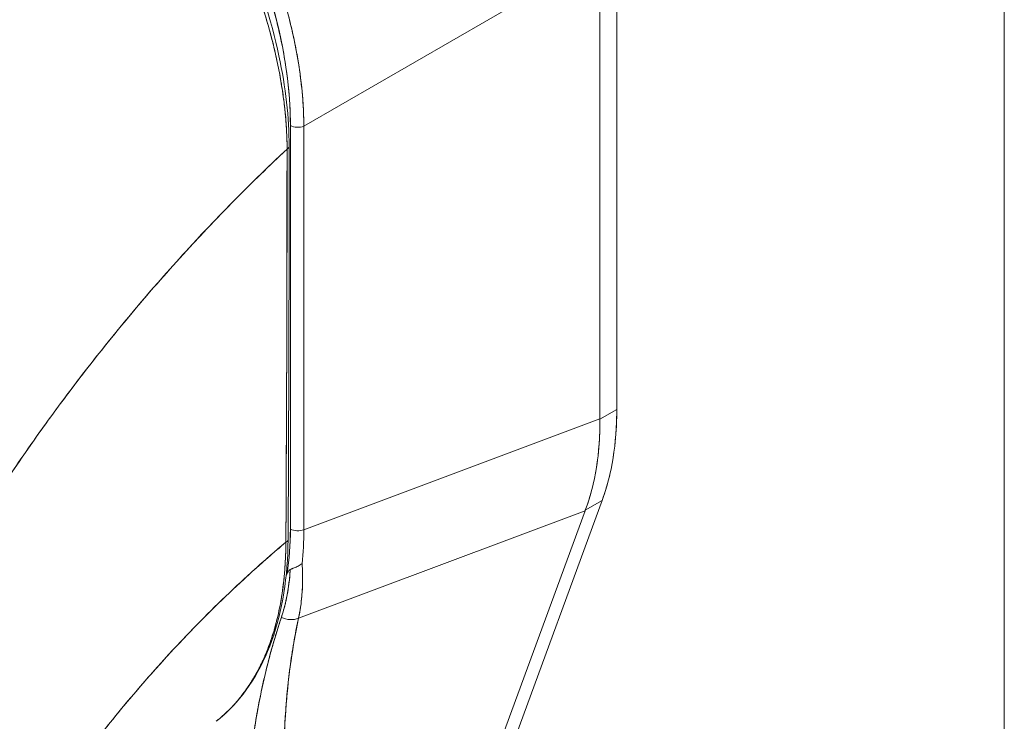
# Model space of a CAD drawing. Header units: inches. Extents: x 8 to 265, y 5 to 155.
# Tile 142 of 152: x 244.632 to 245.813, y 131.369 to 132.21. Entities that reach past the tile are written whole.
import ezdxf

# ---------------------------------------------------------------- set-up
doc = ezdxf.new("R2010")
doc.units = ezdxf.units.IN
doc.header["$LTSCALE"] = 16
doc.header["$MEASUREMENT"] = 0
doc.layers.add('Visible (ANSI)', color=7, linetype='Continuous', lineweight=5)
doc.layers.add('Visible Narrow (ANSI)', color=7, linetype='Continuous', lineweight=5)

msp = doc.modelspace()

# ---------------------------------------------------------------- linework, layer by layer
at = {"layer": 'Visible (ANSI)'}
for p, q in [((245.3481, 132.3036), (245.3481, 131.7427)), ((245.3481, 131.7427), (245.3481, 132.3036)), ((244.9726, 132.0827), (245.3279, 132.2878)), ((245.3279, 132.2878), (244.9726, 132.0827)), ((245.3279, 131.7318), (245.3279, 132.2878)), ((245.3279, 132.2878), (245.3279, 131.7318)), ((244.9686, 132.1414), (244.9686, 132.1414)), ((244.9565, 131.5994), (244.9565, 132.0835)), ((244.9565, 132.0835), (244.9565, 131.5994)), ((244.9726, 132.0827), (244.9726, 131.5986)), ((244.9726, 131.5986), (244.9726, 132.0827)), ((244.9726, 131.9329), (244.9726, 131.9329)), ((244.9726, 131.8943), (244.9726, 131.8943)), ((244.9565, 131.7834), (244.9565, 131.7834)), ((244.9565, 131.7643), (244.9565, 131.7643)), ((245.3481, 131.7427), (245.3279, 131.7311)), ((245.3279, 131.7311), (245.3481, 131.7427)), ((244.9726, 131.5986), (245.3279, 131.7318)), ((245.3279, 131.7318), (244.9726, 131.5986)), ((245.3279, 131.7318), (245.3279, 131.7311)), ((245.3306, 131.6337), (245.1071, 131.0255)), ((245.1071, 131.0255), (245.3306, 131.6337)), ((245.3104, 131.6221), (245.3306, 131.6337)), ((245.3306, 131.6337), (245.3104, 131.6221)), ((244.9565, 131.625), (244.9565, 131.625)), ((244.9662, 131.4926), (245.3102, 131.6215)), ((245.3102, 131.6215), (244.9662, 131.4926)), ((245.0877, 131.0161), (245.3102, 131.6215)), ((245.3102, 131.6215), (245.0877, 131.0161)), ((245.3104, 131.6221), (245.3102, 131.6215)), ((245.2809, 131.6106), (245.2809, 131.6106))]:
    msp.add_line(p, q, dxfattribs=at)
msp.add_arc((244.9597, 131.8536), 0.0126, 255.1186, 255.1214, dxfattribs=at)
for centre, major_axis, ratio, start_param, end_param in [((244.6399, 132.2553), (-0.2205, 0.3819), 0.595034, 3.942074, 5.482703), ((244.9054, 132.1416), (0.1457, -0.2523), 0.57735, 1.276082, 1.276084), ((244.9654, 132.0886), (0.0126, 0), 0.57735, 3.926991, 5.323254), ((244.9654, 132.0886), (-0.0126, 0), 0.57735, 0.785399, 2.181662), ((244.9474, 132.0585), (0.00756, 0), 0.57715, 5.457893, 6.283184), ((244.9474, 132.0585), (0.00756, 0), 0.57715, 5.457893, 6.283184), ((244.9597, 131.8536), (-0.0126, 0), 0.57735, 1.311066, 1.311116), ((244.9597, 131.8536), (0.0126, 0), 0.57735, 4.452659, 4.452708), ((244.9597, 131.7713), (-0.0063, -0.0109), 0.57735, 4.298616, 4.298689), ((244.9597, 131.7713), (0.0063, 0.0109), 0.57735, 1.157023, 1.157096), ((244.9597, 131.7713), (0.0126, 0), 0.57735, 4.452659, 4.452708), ((245.0359, 131.923), (0.2208, -0.3824), 0.57735, 0.44869, 0.785431), ((244.9973, 131.899), (-0.2449, 0.3663), 0.606362, 3.551098, 3.888525), ((244.9397, 131.6979), (0.0448, -0.0776), 0.57735, 5.764959, 5.764969), ((244.634, 131.8157), (0.2388, -0.407), 0.532335, 0.583681, 0.735901), ((244.739, 131.7177), (0.1227, -0.3128), 0.574041, 0.78512, 0.971626), ((244.9063, 131.6786), (0.0448, -0.0776), 0.57735, 0.129624, 0.12964), ((244.9654, 131.6046), (0.0126, 0), 0.57735, 3.926992, 5.323254), ((244.9654, 131.6046), (-0.0126, 0), 0.57735, 0.785398, 2.181662), ((244.658, 131.782), (-0.2217, 0.3883), 0.575059, 3.8148, 3.929638), ((244.658, 131.782), (0.2217, -0.3883), 0.575067, 0.6732, 0.788038), ((244.9462, 131.587), (0.00756, -0.00004), 0.581174, 5.407137, 6.283181), ((244.9462, 131.587), (0.00756, -0.00004), 0.581174, 5.407137, 6.283181), ((244.5766, 131.9513), (0.2898, -0.5019), 0.57735, 0.368812, 0.376825), ((244.955, 131.5087), (0.0204, -0.0062), 0.824035, 4.498203, 5.517564), ((244.955, 131.5087), (-0.0204, 0.0062), 0.824034, 1.35661, 2.375971), ((244.9063, 131.4215), (0.0448, -0.0776), 0.57735, 1.437418, 1.440329), ((244.9397, 131.4408), (0.0448, -0.0776), 0.57735, 5.141767, 5.14178)]:
    msp.add_ellipse(centre, major_axis=major_axis, ratio=ratio, start_param=start_param, end_param=end_param, dxfattribs=at)
for points, knots in [([(244.6568, 132.6297), (244.6611, 132.6272), (244.6654, 132.6246), (244.6696, 132.6219), (244.6751, 132.6184), (244.6806, 132.6148), (244.6861, 132.6111), (244.6916, 132.6073), (244.697, 132.6034), (244.7024, 132.5993), (244.7078, 132.5953), (244.7132, 132.5911), (244.7186, 132.5867), (244.7239, 132.5824), (244.7293, 132.5779), (244.7345, 132.5733), (244.7398, 132.5687), (244.745, 132.564), (244.7502, 132.5591), (244.7554, 132.5543), (244.7606, 132.5493), (244.7657, 132.5442), (244.7696, 132.5402), (244.7735, 132.5362), (244.7774, 132.5321), (244.7785, 132.5309), (244.7796, 132.5297), (244.7808, 132.5285), (244.7857, 132.5232), (244.7907, 132.5178), (244.7955, 132.5122), (244.8004, 132.5067), (244.8052, 132.501), (244.8099, 132.4953), (244.8146, 132.4895), (244.8192, 132.4837), (244.8238, 132.4778), (244.8284, 132.4718), (244.8329, 132.4658), (244.8373, 132.4597), (244.8417, 132.4536), (244.8461, 132.4474), (244.8503, 132.4412), (244.8546, 132.4349), (244.8587, 132.4286), (244.8628, 132.4222), (244.8669, 132.4158), (244.8708, 132.4093), (244.8747, 132.4028), (244.8765, 132.3998), (244.8782, 132.3969), (244.88, 132.3939), (244.882, 132.3903), (244.8841, 132.3867), (244.8861, 132.383), (244.8898, 132.3764), (244.8934, 132.3697), (244.8969, 132.363), (244.9004, 132.3562), (244.9037, 132.3495), (244.907, 132.3426), (244.9103, 132.3358), (244.9135, 132.329), (244.9165, 132.3221), (244.9196, 132.3152), (244.9225, 132.3083), (244.9253, 132.3014), (244.9282, 132.2944), (244.9309, 132.2875), (244.9335, 132.2805), (244.9361, 132.2736), (244.9385, 132.2666), (244.9409, 132.2596), (244.9432, 132.2527), (244.9455, 132.2457), (244.9476, 132.2387), (244.9478, 132.2378), (244.9481, 132.2368), (244.9484, 132.2359), (244.9502, 132.2299), (244.9519, 132.2238), (244.9535, 132.2178), (244.9553, 132.2108), (244.9571, 132.2039), (244.9586, 132.197), (244.9602, 132.1901), (244.9617, 132.1832), (244.963, 132.1763), (244.9643, 132.1694), (244.9655, 132.1626), (244.9666, 132.1558), (244.9676, 132.149), (244.9686, 132.1422), (244.9693, 132.1355), (244.9701, 132.1288), (244.9708, 132.1221), (244.9713, 132.1155), (244.9718, 132.1089), (244.9721, 132.1024), (244.9723, 132.0959), (244.9725, 132.0915), (244.9726, 132.087), (244.9726, 132.0827)], [0, 0, 0, 0, 0.026039, 0.026039, 0.026039, 0.0594, 0.0594, 0.0594, 0.09265, 0.09265, 0.09265, 0.125794, 0.125794, 0.125794, 0.15884, 0.15884, 0.15884, 0.191791, 0.191791, 0.191791, 0.224653, 0.224653, 0.224653, 0.25, 0.25, 0.25, 0.257436, 0.257436, 0.257436, 0.290141, 0.290141, 0.290141, 0.322775, 0.322775, 0.322775, 0.35535, 0.35535, 0.35535, 0.387876, 0.387876, 0.387876, 0.420366, 0.420366, 0.420366, 0.452832, 0.452832, 0.452832, 0.485286, 0.485286, 0.485286, 0.5, 0.5, 0.5, 0.517739, 0.517739, 0.517739, 0.550193, 0.550193, 0.550193, 0.582661, 0.582661, 0.582661, 0.615153, 0.615153, 0.615153, 0.647685, 0.647685, 0.647685, 0.680266, 0.680266, 0.680266, 0.712905, 0.712905, 0.712905, 0.745617, 0.745617, 0.745617, 0.75, 0.75, 0.75, 0.778408, 0.778408, 0.778408, 0.811278, 0.811278, 0.811278, 0.844236, 0.844236, 0.844236, 0.877291, 0.877291, 0.877291, 0.910445, 0.910445, 0.910445, 0.943705, 0.943705, 0.943705, 0.977077, 0.977077, 0.977077, 1, 1, 1, 1]), ([(244.9726, 132.0827), (244.9725, 132.1043), (244.9708, 132.1268), (244.9675, 132.1497), (244.9642, 132.1726), (244.9593, 132.196), (244.953, 132.2196), (244.9467, 132.2431), (244.9389, 132.2668), (244.9297, 132.2904), (244.9206, 132.3139), (244.9101, 132.3372), (244.8984, 132.36), (244.8867, 132.3829), (244.8738, 132.4052), (244.8599, 132.4267), (244.8459, 132.4483), (244.831, 132.4691), (244.8152, 132.4887), (244.7994, 132.5084), (244.7828, 132.527), (244.7656, 132.5443), (244.7483, 132.5615), (244.7305, 132.5775), (244.7123, 132.5918), (244.694, 132.6061), (244.6755, 132.6188), (244.6568, 132.6297)], [0, 0, 0, 0, 0.111111, 0.111111, 0.111111, 0.222222, 0.222222, 0.222222, 0.333333, 0.333333, 0.333333, 0.444444, 0.444444, 0.444444, 0.555556, 0.555556, 0.555556, 0.666667, 0.666667, 0.666667, 0.777778, 0.777778, 0.777778, 0.888889, 0.888889, 0.888889, 1, 1, 1, 1]), ([(244.637, 132.6118), (244.6723, 132.5914), (244.7081, 132.5638), (244.7732, 132.5), (244.8036, 132.4635), (244.8571, 132.3851), (244.8809, 132.3421), (244.9189, 132.2553), (244.9335, 132.2103), (244.9508, 132.1296), (244.955, 132.0928), (244.955, 132.0585)], [0, 0, 0, 0, 0.592282, 0.592282, 1.159384, 1.159384, 1.729255, 1.729255, 2.301391, 2.301391, 2.798357, 2.798357, 2.798357, 2.798357]), ([(244.6494, 132.6153), (244.6679, 132.6046), (244.6859, 132.5924), (244.7036, 132.5786), (244.7214, 132.5648), (244.7388, 132.5493), (244.7557, 132.5325), (244.7725, 132.5158), (244.7887, 132.4977), (244.8041, 132.4786), (244.8194, 132.4595), (244.834, 132.4393), (244.8475, 132.4184), (244.8611, 132.3975), (244.8736, 132.3757), (244.885, 132.3535), (244.8964, 132.3313), (244.9065, 132.3086), (244.9154, 132.2858), (244.9243, 132.2629), (244.9318, 132.2398), (244.9379, 132.2169), (244.944, 132.1939), (244.9487, 132.1711), (244.9518, 132.1488), (244.9549, 132.1265), (244.9564, 132.1048), (244.9565, 132.0835)], [0, 0, 0, 0, 0.111111, 0.111111, 0.111111, 0.222222, 0.222222, 0.222222, 0.333333, 0.333333, 0.333333, 0.444444, 0.444444, 0.444444, 0.555556, 0.555556, 0.555556, 0.666667, 0.666667, 0.666667, 0.777778, 0.777778, 0.777778, 0.888889, 0.888889, 0.888889, 1, 1, 1, 1]), ([(244.9525, 132.0553), (244.9525, 132.0596), (244.9524, 132.064), (244.9523, 132.0684), (244.9521, 132.0732), (244.9518, 132.0781), (244.9515, 132.0831), (244.9512, 132.0886), (244.9507, 132.0941), (244.9501, 132.0996), (244.9495, 132.1057), (244.9488, 132.1118), (244.948, 132.118), (244.9474, 132.1225), (244.9467, 132.127), (244.946, 132.1316), (244.9456, 132.1339), (244.9452, 132.1362), (244.9448, 132.1385), (244.9435, 132.146), (244.942, 132.1536), (244.9404, 132.1613), (244.9386, 132.1697), (244.9366, 132.1782), (244.9344, 132.1867), (244.9322, 132.1951), (244.9299, 132.2036), (244.9273, 132.2121), (244.927, 132.2129), (244.9268, 132.2138), (244.9265, 132.2147), (244.9234, 132.225), (244.92, 132.2353), (244.9163, 132.2456), (244.9122, 132.2571), (244.9078, 132.2685), (244.9031, 132.2799), (244.9012, 132.2844), (244.8993, 132.2889), (244.8974, 132.2934), (244.8938, 132.3016), (244.89, 132.3097), (244.8861, 132.3179), (244.8799, 132.3308), (244.8734, 132.3436), (244.8664, 132.3563), (244.8635, 132.3617), (244.8604, 132.3671), (244.8573, 132.3724), (244.8538, 132.3784), (244.8503, 132.3843), (244.8467, 132.3902), (244.8407, 132.4), (244.8344, 132.4097), (244.828, 132.4192), (244.8222, 132.4277), (244.8163, 132.4361), (244.8102, 132.4443), (244.8097, 132.445), (244.8092, 132.4456), (244.8087, 132.4463), (244.8037, 132.4531), (244.7986, 132.4597), (244.7934, 132.4662), (244.7883, 132.4726), (244.783, 132.479), (244.7777, 132.4852), (244.7729, 132.4908), (244.7681, 132.4963), (244.7632, 132.5017), (244.76, 132.5052), (244.7567, 132.5087), (244.7534, 132.5122), (244.7522, 132.5135), (244.751, 132.5148), (244.7497, 132.516), (244.7456, 132.5203), (244.7414, 132.5245), (244.7372, 132.5286), (244.7334, 132.5324), (244.7295, 132.5361), (244.7256, 132.5397), (244.722, 132.5431), (244.7184, 132.5464), (244.7148, 132.5496), (244.7115, 132.5526), (244.7081, 132.5555), (244.7047, 132.5583), (244.7016, 132.561), (244.6985, 132.5635), (244.6954, 132.5661), (244.6948, 132.5666), (244.6942, 132.567), (244.6937, 132.5675), (244.6914, 132.5693), (244.6891, 132.5711), (244.6868, 132.5729), (244.6842, 132.5749), (244.6816, 132.5769), (244.6791, 132.5788), (244.6768, 132.5805), (244.6745, 132.5822), (244.6723, 132.5839), (244.6703, 132.5853), (244.6683, 132.5867), (244.6663, 132.5881), (244.6645, 132.5894), (244.6628, 132.5906), (244.661, 132.5918), (244.6594, 132.5929), (244.6578, 132.5939), (244.6562, 132.595), (244.6548, 132.596), (244.6533, 132.5969), (244.6519, 132.5978), (244.6506, 132.5987), (244.6492, 132.5996), (244.6479, 132.6004), (244.6466, 132.6013), (244.6453, 132.6021), (244.644, 132.6029), (244.6428, 132.6036), (244.6416, 132.6043), (244.6404, 132.6051), (244.6393, 132.6057), (244.6382, 132.6064), (244.6371, 132.607), (244.6362, 132.6076), (244.6352, 132.6082), (244.6342, 132.6088), (244.6333, 132.6093), (244.6325, 132.6098), (244.6316, 132.6103)], [0, 0, 0, 0, 0.022163, 0.022163, 0.022163, 0.046721, 0.046721, 0.046721, 0.07375, 0.07375, 0.07375, 0.103441, 0.103441, 0.103441, 0.125, 0.125, 0.125, 0.135958, 0.135958, 0.135958, 0.171628, 0.171628, 0.171628, 0.210936, 0.210936, 0.210936, 0.25, 0.25, 0.25, 0.254076, 0.254076, 0.254076, 0.301415, 0.301415, 0.301415, 0.354208, 0.354208, 0.354208, 0.375, 0.375, 0.375, 0.413119, 0.413119, 0.413119, 0.473883, 0.473883, 0.473883, 0.5, 0.5, 0.5, 0.529014, 0.529014, 0.529014, 0.577715, 0.577715, 0.577715, 0.621414, 0.621414, 0.621414, 0.625, 0.625, 0.625, 0.66093, 0.66093, 0.66093, 0.696579, 0.696579, 0.696579, 0.728771, 0.728771, 0.728771, 0.75, 0.75, 0.75, 0.757976, 0.757976, 0.757976, 0.784626, 0.784626, 0.784626, 0.80904, 0.80904, 0.80904, 0.83151, 0.83151, 0.83151, 0.852308, 0.852308, 0.852308, 0.871433, 0.871433, 0.871433, 0.875, 0.875, 0.875, 0.888962, 0.888962, 0.888962, 0.904641, 0.904641, 0.904641, 0.918368, 0.918368, 0.918368, 0.930426, 0.930426, 0.930426, 0.941092, 0.941092, 0.941092, 0.950638, 0.950638, 0.950638, 0.959335, 0.959335, 0.959335, 0.967454, 0.967454, 0.967454, 0.975136, 0.975136, 0.975136, 0.982323, 0.982323, 0.982323, 0.988932, 0.988932, 0.988932, 0.994877, 0.994877, 0.994877, 1, 1, 1, 1]), ([(244.6316, 132.6103), (244.6373, 132.607), (244.6437, 132.6031), (244.6504, 132.5988), (244.6531, 132.5971), (244.6558, 132.5953), (244.6585, 132.5935), (244.6636, 132.5901), (244.6687, 132.5864), (244.674, 132.5826), (244.6788, 132.5791), (244.6836, 132.5754), (244.6886, 132.5715), (244.6928, 132.5682), (244.6971, 132.5647), (244.7015, 132.5611), (244.708, 132.5556), (244.7147, 132.5497), (244.7216, 132.5434), (244.725, 132.5404), (244.7284, 132.5372), (244.7319, 132.5338), (244.7402, 132.5259), (244.7486, 132.5173), (244.7573, 132.508), (244.7595, 132.5057), (244.7618, 132.5033), (244.764, 132.5008), (244.7742, 132.4895), (244.7847, 132.4772), (244.7953, 132.4638), (244.7957, 132.4633), (244.7961, 132.4627), (244.7966, 132.4622), (244.807, 132.4489), (244.8176, 132.4345), (244.8283, 132.4187), (244.8304, 132.4156), (244.8326, 132.4123), (244.8347, 132.4091), (244.8425, 132.3972), (244.8503, 132.3846), (244.8579, 132.3714), (244.8633, 132.362), (244.8687, 132.3523), (244.8739, 132.3424), (244.8774, 132.3356), (244.8809, 132.3286), (244.8844, 132.3216), (244.8924, 132.305), (244.9, 132.2879), (244.9068, 132.2708), (244.9072, 132.2697), (244.9076, 132.2686), (244.9081, 132.2675), (244.9142, 132.2519), (244.9197, 132.2363), (244.9246, 132.2207), (244.9277, 132.211), (244.9305, 132.2014), (244.9331, 132.1917), (244.9347, 132.1854), (244.9363, 132.1791), (244.9378, 132.1729), (244.9413, 132.1578), (244.9442, 132.1429), (244.9464, 132.1287), (244.947, 132.1251), (244.9475, 132.1215), (244.948, 132.1179), (244.9493, 132.108), (244.9504, 132.0984), (244.9511, 132.0892), (244.9521, 132.0771), (244.9525, 132.0658), (244.9525, 132.0553)], [0, 0, 0, 0, 0.065233, 0.065233, 0.065233, 0.090909, 0.090909, 0.090909, 0.138606, 0.138606, 0.138606, 0.181818, 0.181818, 0.181818, 0.218295, 0.218295, 0.218295, 0.272727, 0.272727, 0.272727, 0.299488, 0.299488, 0.299488, 0.363636, 0.363636, 0.363636, 0.379913, 0.379913, 0.379913, 0.454545, 0.454545, 0.454545, 0.457429, 0.457429, 0.457429, 0.530754, 0.530754, 0.530754, 0.545455, 0.545455, 0.545455, 0.598649, 0.598649, 0.598649, 0.636364, 0.636364, 0.636364, 0.662242, 0.662242, 0.662242, 0.723318, 0.723318, 0.723318, 0.727273, 0.727273, 0.727273, 0.783303, 0.783303, 0.783303, 0.818182, 0.818182, 0.818182, 0.840721, 0.840721, 0.840721, 0.895221, 0.895221, 0.895221, 0.909091, 0.909091, 0.909091, 0.94822, 0.94822, 0.94822, 1, 1, 1, 1]), ([(244.9525, 132.0553), (244.9311, 132.0353), (244.9104, 132.0151), (244.8903, 131.9949), (244.8672, 131.9715), (244.845, 131.948), (244.8238, 131.9246), (244.8025, 131.9011), (244.7822, 131.8777), (244.7628, 131.8544), (244.7433, 131.8311), (244.7248, 131.808), (244.7072, 131.7852), (244.6895, 131.7623), (244.6728, 131.7397), (244.6569, 131.7175), (244.6409, 131.6952), (244.6259, 131.6733), (244.6116, 131.6518), (244.5973, 131.6303), (244.5839, 131.6093), (244.5712, 131.5887), (244.5585, 131.5682), (244.5465, 131.5481), (244.5353, 131.5285)], [0, 0, 0, 0, 0.110185, 0.110185, 0.110185, 0.237301, 0.237301, 0.237301, 0.364418, 0.364418, 0.364418, 0.491534, 0.491534, 0.491534, 0.618651, 0.618651, 0.618651, 0.745767, 0.745767, 0.745767, 0.872884, 0.872884, 0.872884, 1, 1, 1, 1]), ([(244.5353, 131.5285), (244.5367, 131.5311), (244.5382, 131.5336), (244.5397, 131.5362), (244.5508, 131.5553), (244.5625, 131.5748), (244.5749, 131.5948), (244.5873, 131.6148), (244.6005, 131.6352), (244.6144, 131.656), (244.6283, 131.6768), (244.6429, 131.698), (244.6584, 131.7196), (244.6738, 131.7411), (244.6901, 131.763), (244.7071, 131.7851), (244.7242, 131.8072), (244.7421, 131.8295), (244.7608, 131.852), (244.7795, 131.8745), (244.7991, 131.8972), (244.8195, 131.9198), (244.8399, 131.9425), (244.8612, 131.9652), (244.8834, 131.9878), (244.9056, 132.0105), (244.9286, 132.033), (244.9525, 132.0553)], [0, 0, 0, 0, 0.016632, 0.016632, 0.016632, 0.139553, 0.139553, 0.139553, 0.262474, 0.262474, 0.262474, 0.385395, 0.385395, 0.385395, 0.508316, 0.508316, 0.508316, 0.631237, 0.631237, 0.631237, 0.754158, 0.754158, 0.754158, 0.877079, 0.877079, 0.877079, 1, 1, 1, 1]), ([(244.9525, 132.0553), (244.9525, 132.0453), (244.9524, 132.0346), (244.9524, 132.0234), (244.9524, 132.0163), (244.9524, 132.0089), (244.9524, 132.0013), (244.9524, 131.999), (244.9524, 131.9966), (244.9524, 131.9942), (244.9524, 131.9854), (244.9524, 131.9763), (244.9524, 131.9671), (244.9524, 131.9587), (244.9524, 131.9502), (244.9524, 131.9416), (244.9524, 131.9414), (244.9524, 131.9411), (244.9524, 131.9409), (244.9524, 131.9332), (244.9524, 131.9254), (244.9524, 131.9175), (244.9524, 131.9099), (244.9524, 131.9022), (244.9524, 131.8943), (244.9524, 131.8879), (244.9524, 131.8813), (244.9524, 131.8746), (244.9523, 131.8665), (244.9523, 131.8582), (244.9523, 131.8497), (244.9522, 131.8353), (244.9521, 131.8205), (244.9521, 131.8055), (244.9521, 131.8038), (244.9521, 131.802), (244.9521, 131.8003), (244.952, 131.7867), (244.9519, 131.7729), (244.9519, 131.7592), (244.9518, 131.751), (244.9518, 131.7427), (244.9518, 131.7345), (244.9518, 131.7307), (244.9517, 131.7268), (244.9517, 131.7229), (244.9517, 131.7181), (244.9517, 131.7133), (244.9517, 131.7085), (244.9516, 131.6991), (244.9516, 131.6899), (244.9516, 131.6807), (244.9515, 131.6706), (244.9515, 131.6606), (244.9515, 131.6509), (244.9515, 131.6501), (244.9515, 131.6492), (244.9515, 131.6484), (244.9514, 131.6381), (244.9514, 131.6282), (244.9513, 131.6187), (244.9512, 131.6062), (244.9511, 131.5944), (244.951, 131.5836)], [0, 0, 0, 0, 0.086854, 0.086854, 0.086854, 0.142857, 0.142857, 0.142857, 0.160393, 0.160393, 0.160393, 0.225332, 0.225332, 0.225332, 0.284072, 0.284072, 0.284072, 0.285714, 0.285714, 0.285714, 0.337995, 0.337995, 0.337995, 0.387858, 0.387858, 0.387858, 0.428571, 0.428571, 0.428571, 0.477903, 0.477903, 0.477903, 0.561799, 0.561799, 0.561799, 0.571429, 0.571429, 0.571429, 0.647398, 0.647398, 0.647398, 0.692793, 0.692793, 0.692793, 0.714286, 0.714286, 0.714286, 0.741164, 0.741164, 0.741164, 0.793671, 0.793671, 0.793671, 0.851961, 0.851961, 0.851961, 0.857143, 0.857143, 0.857143, 0.918923, 0.918923, 0.918923, 1, 1, 1, 1]), ([(244.951, 131.5836), (244.9513, 131.6214), (244.9515, 131.6594), (244.9516, 131.6978), (244.9517, 131.7111), (244.9518, 131.7245), (244.9518, 131.7379), (244.9519, 131.7611), (244.952, 131.7845), (244.9521, 131.808), (244.9522, 131.8368), (244.9523, 131.8658), (244.9524, 131.895), (244.9524, 131.9056), (244.9524, 131.9161), (244.9524, 131.9267), (244.9525, 131.9692), (244.9525, 132.0121), (244.9525, 132.0553)], [0, 0, 0, 0, 0.247318, 0.247318, 0.247318, 0.333333, 0.333333, 0.333333, 0.482783, 0.482783, 0.482783, 0.666667, 0.666667, 0.666667, 0.733158, 0.733158, 0.733158, 1, 1, 1, 1]), ([(245.3481, 131.7427), (245.3481, 131.7292), (245.3475, 131.7162), (245.3462, 131.7036), (245.3448, 131.6909), (245.3429, 131.6786), (245.3403, 131.667), (245.3377, 131.6553), (245.3344, 131.6443), (245.3306, 131.6337)], [0, 0, 0, 0, 0.333333, 0.333333, 0.333333, 0.666667, 0.666667, 0.666667, 1, 1, 1, 1]), ([(245.3279, 131.7311), (245.328, 131.7177), (245.3275, 131.7046), (245.3262, 131.692), (245.3249, 131.6793), (245.323, 131.6672), (245.3203, 131.6555), (245.3177, 131.6438), (245.3144, 131.6327), (245.3104, 131.6221)], [0, 0, 0, 0, 0.333333, 0.333333, 0.333333, 0.666667, 0.666667, 0.666667, 1, 1, 1, 1]), ([(245.3279, 131.7318), (245.3279, 131.7317), (245.3279, 131.7316), (245.3279, 131.7315), (245.3279, 131.7315), (245.3279, 131.7314), (245.3279, 131.7313), (245.3279, 131.7312), (245.3279, 131.7312), (245.3279, 131.7311)], [0, 0, 0, 0, 0.333333, 0.333333, 0.333333, 0.666667, 0.666667, 0.666667, 1, 1, 1, 1]), ([(245.3104, 131.6221), (245.3104, 131.622), (245.3103, 131.622), (245.3103, 131.6219), (245.3103, 131.6218), (245.3103, 131.6218), (245.3102, 131.6217), (245.3102, 131.6217), (245.3102, 131.6216), (245.3102, 131.6215)], [0, 0, 0, 0, 0.333333, 0.333333, 0.333333, 0.666667, 0.666667, 0.666667, 1, 1, 1, 1]), ([(244.5566, 131.0828), (244.5648, 131.0993), (244.5738, 131.1167), (244.5838, 131.1348), (244.5938, 131.153), (244.6048, 131.172), (244.6167, 131.1917), (244.6287, 131.2114), (244.6417, 131.2318), (244.6558, 131.2527), (244.6699, 131.2737), (244.685, 131.2952), (244.7013, 131.3171), (244.7176, 131.339), (244.735, 131.3613), (244.7535, 131.3837), (244.7721, 131.4062), (244.7918, 131.4288), (244.8126, 131.4514), (244.8335, 131.4739), (244.8554, 131.4964), (244.8785, 131.5185), (244.9016, 131.5407), (244.9258, 131.5624), (244.951, 131.5836)], [0, 0, 0, 0, 0.124948, 0.124948, 0.124948, 0.249955, 0.249955, 0.249955, 0.374963, 0.374963, 0.374963, 0.49997, 0.49997, 0.49997, 0.624978, 0.624978, 0.624978, 0.749985, 0.749985, 0.749985, 0.874993, 0.874993, 0.874993, 1, 1, 1, 1]), ([(244.951, 131.5836), (244.9437, 131.5775), (244.9365, 131.5713), (244.9294, 131.5651), (244.9168, 131.5541), (244.9044, 131.5429), (244.8923, 131.5316), (244.8802, 131.5203), (244.8684, 131.5089), (244.8569, 131.4974), (244.8454, 131.4859), (244.8342, 131.4744), (244.8233, 131.4628), (244.8124, 131.4512), (244.8018, 131.4396), (244.7915, 131.428), (244.7812, 131.4164), (244.7712, 131.4048), (244.7615, 131.3933), (244.7518, 131.3817), (244.7424, 131.3702), (244.7333, 131.3587), (244.7242, 131.3472), (244.7154, 131.3358), (244.7069, 131.3245), (244.6984, 131.3132), (244.6902, 131.302), (244.6822, 131.291), (244.6743, 131.2799), (244.6667, 131.2689), (244.6594, 131.2581), (244.6521, 131.2473), (244.645, 131.2366), (244.6382, 131.2261), (244.6315, 131.2156), (244.625, 131.2052), (244.6188, 131.195), (244.6126, 131.1849), (244.6066, 131.1749), (244.6009, 131.1651), (244.5953, 131.1553), (244.5898, 131.1458), (244.5847, 131.1364), (244.5795, 131.127), (244.5746, 131.1179), (244.5699, 131.1089), (244.5652, 131.1), (244.5608, 131.0913), (244.5566, 131.0828)], [0, 0, 0, 0, 0.036069, 0.036069, 0.036069, 0.100331, 0.100331, 0.100331, 0.164593, 0.164593, 0.164593, 0.228855, 0.228855, 0.228855, 0.293118, 0.293118, 0.293118, 0.35738, 0.35738, 0.35738, 0.421642, 0.421642, 0.421642, 0.485904, 0.485904, 0.485904, 0.550166, 0.550166, 0.550166, 0.614429, 0.614429, 0.614429, 0.678691, 0.678691, 0.678691, 0.742953, 0.742953, 0.742953, 0.807215, 0.807215, 0.807215, 0.871477, 0.871477, 0.871477, 0.93574, 0.93574, 0.93574, 1, 1, 1, 1]), ([(244.9537, 131.5869), (244.9535, 131.5424), (244.9469, 131.501), (244.9216, 131.4306), (244.9027, 131.4006), (244.875, 131.3751), (244.8712, 131.3719), (244.8673, 131.3689)], [0, 0, 0, 0, 0.647411, 0.647411, 1.290913, 1.290913, 1.38954, 1.38954, 1.38954, 1.38954]), ([(244.8673, 131.3689), (244.8675, 131.369), (244.8677, 131.3692), (244.8679, 131.3693), (244.8681, 131.3695), (244.8683, 131.3696), (244.8685, 131.3698), (244.8722, 131.3727), (244.8758, 131.3758), (244.8793, 131.3791), (244.8832, 131.3827), (244.887, 131.3866), (244.8906, 131.3907), (244.8941, 131.3947), (244.8976, 131.3989), (244.9008, 131.4033), (244.9017, 131.4045), (244.9025, 131.4057), (244.9034, 131.4069), (244.9057, 131.4101), (244.9079, 131.4134), (244.91, 131.4169), (244.9129, 131.4215), (244.9156, 131.4262), (244.9182, 131.4312), (244.9207, 131.4359), (244.9231, 131.4409), (244.9253, 131.446), (244.9267, 131.4493), (244.9281, 131.4526), (244.9294, 131.456), (244.9301, 131.4577), (244.9307, 131.4595), (244.9314, 131.4612), (244.9332, 131.4662), (244.9349, 131.4713), (244.9365, 131.4766), (244.9379, 131.4813), (244.9392, 131.4861), (244.9404, 131.491), (244.9415, 131.4956), (244.9426, 131.5002), (244.9435, 131.505), (244.9442, 131.5084), (244.9449, 131.5119), (244.9455, 131.5154), (244.9457, 131.5168), (244.9459, 131.5181), (244.9461, 131.5194), (244.9469, 131.5244), (244.9476, 131.5295), (244.9482, 131.5346), (244.9488, 131.5399), (244.9493, 131.5452), (244.9497, 131.5506), (244.9501, 131.5561), (244.9505, 131.5617), (244.9507, 131.5674), (244.9509, 131.5727), (244.951, 131.5781), (244.951, 131.5836)], [0.5522398, 0.5522398, 0.5522398, 0.5522398, 0.553815, 0.553815, 0.553815, 0.5555556, 0.5555556, 0.5555556, 0.5873197, 0.5873197, 0.5873197, 0.6226959, 0.6226959, 0.6226959, 0.6574867, 0.6574867, 0.6574867, 0.6666667, 0.6666667, 0.6666667, 0.6915609, 0.6915609, 0.6915609, 0.7248127, 0.7248127, 0.7248127, 0.7571311, 0.7571311, 0.7571311, 0.7777778, 0.7777778, 0.7777778, 0.7883997, 0.7883997, 0.7883997, 0.8183588, 0.8183588, 0.8183588, 0.845378, 0.845378, 0.845378, 0.870503, 0.870503, 0.870503, 0.8888889, 0.8888889, 0.8888889, 0.8957748, 0.8957748, 0.8957748, 0.9214813, 0.9214813, 0.9214813, 0.9477805, 0.9477805, 0.9477805, 0.9746573, 0.9746573, 0.9746573, 1, 1, 1, 1]), ([(244.951, 131.5836), (244.951, 131.5738), (244.9506, 131.5634), (244.9499, 131.5526), (244.9494, 131.5461), (244.9488, 131.5395), (244.948, 131.533), (244.9474, 131.5281), (244.9467, 131.5233), (244.946, 131.5185), (244.9441, 131.5066), (244.9416, 131.4948), (244.9383, 131.4829), (244.9381, 131.4821), (244.9379, 131.4814), (244.9377, 131.4807), (244.9345, 131.4697), (244.9307, 131.4586), (244.9261, 131.4479), (244.9234, 131.4415), (244.9204, 131.4352), (244.9171, 131.4291), (244.9146, 131.4244), (244.9119, 131.4199), (244.9091, 131.4154), (244.9025, 131.4049), (244.895, 131.3953), (244.8874, 131.3872), (244.8871, 131.3869), (244.8869, 131.3867), (244.8866, 131.3864), (244.8803, 131.3797), (244.8738, 131.3739), (244.8673, 131.3689)], [0, 0, 0, 0, 0.0478542, 0.0478542, 0.0478542, 0.0769231, 0.0769231, 0.0769231, 0.0983166, 0.0983166, 0.0983166, 0.1506385, 0.1506385, 0.1506385, 0.1538462, 0.1538462, 0.1538462, 0.2019809, 0.2019809, 0.2019809, 0.2307692, 0.2307692, 0.2307692, 0.2529487, 0.2529487, 0.2529487, 0.3060298, 0.3060298, 0.3060298, 0.3076923, 0.3076923, 0.3076923, 0.3517648, 0.3517648, 0.3517648, 0.3517648]), ([(244.9457, 131.4936), (244.9476, 131.4994), (244.9493, 131.5053), (244.9508, 131.5115), (244.9522, 131.5177), (244.9534, 131.5241), (244.9543, 131.5307), (244.9552, 131.5373), (244.9559, 131.5441), (244.9563, 131.551)], [0, 0, 0, 0, 0.333333, 0.333333, 0.333333, 0.666667, 0.666667, 0.666667, 1, 1, 1, 1]), ([(244.9457, 131.4936), (244.9471, 131.4978), (244.9484, 131.5022), (244.9496, 131.5066), (244.9507, 131.5111), (244.9517, 131.5157), (244.9526, 131.5204), (244.9535, 131.5251), (244.9542, 131.5299), (244.9548, 131.5348), (244.9555, 131.5397), (244.9559, 131.5447), (244.9562, 131.5499), (244.9563, 131.5503), (244.9563, 131.5506), (244.9563, 131.551)], [0, 0, 0, 0, 0.243497, 0.243497, 0.243497, 0.488085, 0.488085, 0.488085, 0.733901, 0.733901, 0.733901, 0.981098, 0.981098, 0.981098, 1, 1, 1, 1]), ([(244.9563, 131.551), (244.9558, 131.5507), (244.9553, 131.5503), (244.9548, 131.5498), (244.9544, 131.5493), (244.9541, 131.5487), (244.9537, 131.5481), (244.9534, 131.5475), (244.953, 131.5469), (244.9527, 131.5462)], [0, 0, 0, 0, 0.333333, 0.333333, 0.333333, 0.666667, 0.666667, 0.666667, 1, 1, 1, 1]), ([(244.9563, 131.551), (244.9558, 131.5507), (244.9553, 131.5503), (244.9548, 131.5498), (244.9544, 131.5493), (244.9541, 131.5487), (244.9537, 131.5481), (244.9534, 131.5475), (244.953, 131.5469), (244.9527, 131.5462)], [0, 0, 0, 0, 0.333333, 0.333333, 0.333333, 0.666667, 0.666667, 0.666667, 1, 1, 1, 1]), ([(244.9563, 131.551), (244.9578, 131.5516), (244.9594, 131.5522), (244.961, 131.5529), (244.9627, 131.5535), (244.9644, 131.5542), (244.966, 131.555), (244.9676, 131.5559), (244.9692, 131.5569), (244.9705, 131.558)], [0, 0, 0, 0, 0.333333, 0.333333, 0.333333, 0.666667, 0.666667, 0.666667, 1, 1, 1, 1]), ([(244.9705, 131.558), (244.9692, 131.5569), (244.9676, 131.5559), (244.966, 131.555), (244.9643, 131.5542), (244.9627, 131.5535), (244.961, 131.5529), (244.9603, 131.5526), (244.9595, 131.5523), (244.9588, 131.552), (244.9579, 131.5517), (244.9571, 131.5514), (244.9563, 131.551)], [0, 0, 0, 0, 0.333333, 0.333333, 0.333333, 0.666667, 0.666667, 0.666667, 0.817044, 0.817044, 0.817044, 1, 1, 1, 1]), ([(244.9705, 131.558), (244.9707, 131.5555), (244.9708, 131.5532), (244.9709, 131.5508), (244.9711, 131.5455), (244.9712, 131.5404), (244.9711, 131.5353), (244.9711, 131.5352), (244.9711, 131.535), (244.9711, 131.5349), (244.971, 131.53), (244.9707, 131.5252), (244.9703, 131.5205), (244.9701, 131.518), (244.9699, 131.5155), (244.9696, 131.513), (244.9694, 131.5107), (244.9691, 131.5085), (244.9687, 131.5062), (244.968, 131.5016), (244.9672, 131.497), (244.9662, 131.4926)], [0, 0, 0, 0, 0.10182, 0.10182, 0.10182, 0.326366, 0.326366, 0.326366, 0.333333, 0.333333, 0.333333, 0.550921, 0.550921, 0.550921, 0.666667, 0.666667, 0.666667, 0.775448, 0.775448, 0.775448, 1, 1, 1, 1]), ([(244.9662, 131.4926), (244.9677, 131.4992), (244.9688, 131.506), (244.9696, 131.513), (244.9704, 131.5201), (244.9709, 131.5274), (244.9711, 131.5349), (244.9712, 131.5424), (244.971, 131.5501), (244.9705, 131.558)], [0, 0, 0, 0, 0.3333333, 0.3333333, 0.3333333, 0.6666667, 0.6666667, 0.6666667, 0.9999952, 0.9999952, 0.9999952, 0.9999952]), ([(244.8992, 131.032), (244.8989, 131.058), (244.8985, 131.0825), (244.8984, 131.1054), (244.8983, 131.1283), (244.8984, 131.1495), (244.8988, 131.1695), (244.8991, 131.1895), (244.8997, 131.2082), (244.9005, 131.226), (244.9013, 131.2437), (244.9023, 131.2606), (244.9036, 131.2767), (244.9049, 131.2929), (244.9065, 131.3083), (244.9083, 131.3234), (244.9101, 131.3384), (244.9121, 131.3529), (244.9145, 131.3672), (244.9169, 131.3815), (244.9196, 131.3956), (244.9226, 131.4095), (244.9256, 131.4235), (244.929, 131.4373), (244.9328, 131.4513), (244.9367, 131.4652), (244.941, 131.4793), (244.9457, 131.4936)], [0, 0, 0, 0, 0.111111, 0.111111, 0.111111, 0.222222, 0.222222, 0.222222, 0.333333, 0.333333, 0.333333, 0.444444, 0.444444, 0.444444, 0.555556, 0.555556, 0.555556, 0.666667, 0.666667, 0.666667, 0.777778, 0.777778, 0.777778, 0.888889, 0.888889, 0.888889, 1, 1, 1, 1]), ([(244.8992, 131.032), (244.8991, 131.0408), (244.8989, 131.0495), (244.8988, 131.0581), (244.8987, 131.0665), (244.8986, 131.0747), (244.8985, 131.0829), (244.8985, 131.0908), (244.8984, 131.0986), (244.8984, 131.1064), (244.8984, 131.114), (244.8984, 131.1215), (244.8984, 131.1289), (244.8984, 131.1361), (244.8984, 131.1433), (244.8985, 131.1504), (244.8986, 131.1547), (244.8986, 131.1589), (244.8987, 131.1632), (244.8987, 131.1658), (244.8987, 131.1684), (244.8988, 131.1709), (244.8989, 131.1776), (244.8991, 131.1842), (244.8992, 131.1907), (244.8994, 131.1971), (244.8996, 131.2035), (244.8998, 131.2098), (244.9001, 131.216), (244.9003, 131.2221), (244.9006, 131.2282), (244.9009, 131.2342), (244.9012, 131.2401), (244.9015, 131.246), (244.9019, 131.2519), (244.9022, 131.2576), (244.9026, 131.2634), (244.903, 131.269), (244.9035, 131.2746), (244.9039, 131.2802), (244.904, 131.2808), (244.904, 131.2813), (244.9041, 131.2818), (244.9045, 131.2868), (244.9049, 131.2918), (244.9054, 131.2967), (244.9059, 131.3021), (244.9065, 131.3075), (244.9071, 131.3128), (244.9076, 131.3181), (244.9083, 131.3234), (244.9089, 131.3286), (244.9096, 131.3338), (244.9103, 131.339), (244.911, 131.3442), (244.9117, 131.3493), (244.9125, 131.3544), (244.9133, 131.3595), (244.9141, 131.3646), (244.9149, 131.3697), (244.9158, 131.3747), (244.9167, 131.3797), (244.9176, 131.3847), (244.9186, 131.3897), (244.9186, 131.3902), (244.9187, 131.3907), (244.9188, 131.3911), (244.9197, 131.3957), (244.9206, 131.4002), (244.9216, 131.4047), (244.9226, 131.4096), (244.9237, 131.4146), (244.9248, 131.4195), (244.926, 131.4245), (244.9272, 131.4294), (244.9284, 131.4343), (244.9296, 131.4393), (244.9309, 131.4442), (244.9322, 131.4491), (244.9336, 131.4541), (244.935, 131.459), (244.9364, 131.4639), (244.9378, 131.4689), (244.9393, 131.4738), (244.9409, 131.4788), (244.9424, 131.4837), (244.9441, 131.4887), (244.9457, 131.4936)], [0, 0, 0, 0, 0.047674, 0.047674, 0.047674, 0.093754, 0.093754, 0.093754, 0.138483, 0.138483, 0.138483, 0.181962, 0.181962, 0.181962, 0.224293, 0.224293, 0.224293, 0.25, 0.25, 0.25, 0.265575, 0.265575, 0.265575, 0.305906, 0.305906, 0.305906, 0.345378, 0.345378, 0.345378, 0.384081, 0.384081, 0.384081, 0.422102, 0.422102, 0.422102, 0.459526, 0.459526, 0.459526, 0.496435, 0.496435, 0.496435, 0.5, 0.5, 0.5, 0.53291, 0.53291, 0.53291, 0.569025, 0.569025, 0.569025, 0.604849, 0.604849, 0.604849, 0.640453, 0.640453, 0.640453, 0.675905, 0.675905, 0.675905, 0.711275, 0.711275, 0.711275, 0.746632, 0.746632, 0.746632, 0.75, 0.75, 0.75, 0.782043, 0.782043, 0.782043, 0.817582, 0.817582, 0.817582, 0.853329, 0.853329, 0.853329, 0.889364, 0.889364, 0.889364, 0.925766, 0.925766, 0.925766, 0.962618, 0.962618, 0.962618, 1, 1, 1, 1]), ([(244.9573, 131.0299), (244.9555, 131.0751), (244.954, 131.1185), (244.9523, 131.1598), (244.9507, 131.2012), (244.949, 131.2405), (244.9485, 131.2785), (244.9479, 131.3164), (244.9485, 131.3531), (244.9514, 131.3888), (244.9542, 131.4244), (244.9593, 131.4591), (244.9662, 131.4926)], [0, 0, 0, 0, 0.25, 0.25, 0.25, 0.5, 0.5, 0.5, 0.75, 0.75, 0.75, 1, 1, 1, 1]), ([(244.9662, 131.4926), (244.9652, 131.4877), (244.9642, 131.4827), (244.9632, 131.4778), (244.9623, 131.4729), (244.9614, 131.468), (244.9605, 131.4631), (244.9597, 131.4582), (244.9589, 131.4533), (244.9581, 131.4484), (244.9574, 131.4435), (244.9567, 131.4386), (244.9561, 131.4337), (244.9554, 131.4288), (244.9548, 131.4239), (244.9542, 131.419), (244.9537, 131.414), (244.9532, 131.4091), (244.9527, 131.4042), (244.9522, 131.3992), (244.9518, 131.3943), (244.9514, 131.3894), (244.951, 131.3843), (244.9507, 131.3794), (244.9504, 131.3744), (244.9501, 131.3693), (244.9498, 131.3643), (244.9496, 131.3593), (244.9493, 131.3542), (244.9491, 131.3491), (244.949, 131.344), (244.9488, 131.3388), (244.9487, 131.3336), (244.9486, 131.3284), (244.9485, 131.3231), (244.9484, 131.3179), (244.9484, 131.3126), (244.9483, 131.3072), (244.9483, 131.3019), (244.9483, 131.2965), (244.9484, 131.291), (244.9484, 131.2855), (244.9485, 131.28), (244.9485, 131.2743), (244.9486, 131.2687), (244.9487, 131.2631), (244.9488, 131.2604), (244.9489, 131.2577), (244.9489, 131.255), (244.949, 131.2519), (244.9491, 131.2488), (244.9492, 131.2457), (244.9493, 131.2397), (244.9495, 131.2337), (244.9497, 131.2277), (244.9499, 131.2216), (244.9501, 131.2154), (244.9504, 131.2092), (244.9506, 131.2028), (244.9508, 131.1964), (244.9511, 131.19), (244.9514, 131.1834), (244.9516, 131.1767), (244.9519, 131.1701), (244.9522, 131.1632), (244.9525, 131.1562), (244.9528, 131.1493), (244.9531, 131.1421), (244.9534, 131.1349), (244.9537, 131.1277), (244.954, 131.1201), (244.9544, 131.1126), (244.9547, 131.105), (244.955, 131.0971), (244.9553, 131.0892), (244.9556, 131.0812), (244.9559, 131.0729), (244.9562, 131.0646), (244.9565, 131.0563), (244.9568, 131.0475), (244.9571, 131.0387), (244.9573, 131.0299)], [0, 0, 0, 0, 0.029086, 0.029086, 0.029086, 0.058387, 0.058387, 0.058387, 0.087935, 0.087935, 0.087935, 0.117777, 0.117777, 0.117777, 0.147957, 0.147957, 0.147957, 0.178529, 0.178529, 0.178529, 0.20955, 0.20955, 0.20955, 0.24108, 0.24108, 0.24108, 0.273185, 0.273185, 0.273185, 0.305936, 0.305936, 0.305936, 0.339407, 0.339407, 0.339407, 0.37368, 0.37368, 0.37368, 0.408841, 0.408841, 0.408841, 0.44498, 0.44498, 0.44498, 0.482193, 0.482193, 0.482193, 0.5, 0.5, 0.5, 0.520588, 0.520588, 0.520588, 0.560289, 0.560289, 0.560289, 0.60142, 0.60142, 0.60142, 0.644109, 0.644109, 0.644109, 0.688496, 0.688496, 0.688496, 0.734731, 0.734731, 0.734731, 0.782977, 0.782977, 0.782977, 0.833414, 0.833414, 0.833414, 0.886232, 0.886232, 0.886232, 0.941632, 0.941632, 0.941632, 1, 1, 1, 1])]:
    msp.add_open_spline(points, degree=3, knots=knots, dxfattribs=at)
for points in [[(244.955, 132.0585), (244.955, 131.901), (244.9546, 131.7438), (244.9537, 131.5869)], [(244.9503, 131.56), (244.9503, 131.5598), (244.9503, 131.5597), (244.9503, 131.5595)], [(244.9503, 131.5597), (244.9503, 131.5598), (244.9503, 131.5599), (244.9503, 131.56)], [(244.9527, 131.5462), (244.9523, 131.5453), (244.9518, 131.5444), (244.9514, 131.5435)]]:
    msp.add_open_spline(points, degree=3, dxfattribs=at)
at = {"layer": 'Visible Narrow (ANSI)'}
msp.add_line((245.8132, 123.9081), (245.8132, 139.3279), dxfattribs=at)

doc.saveas('drawing.dxf')
